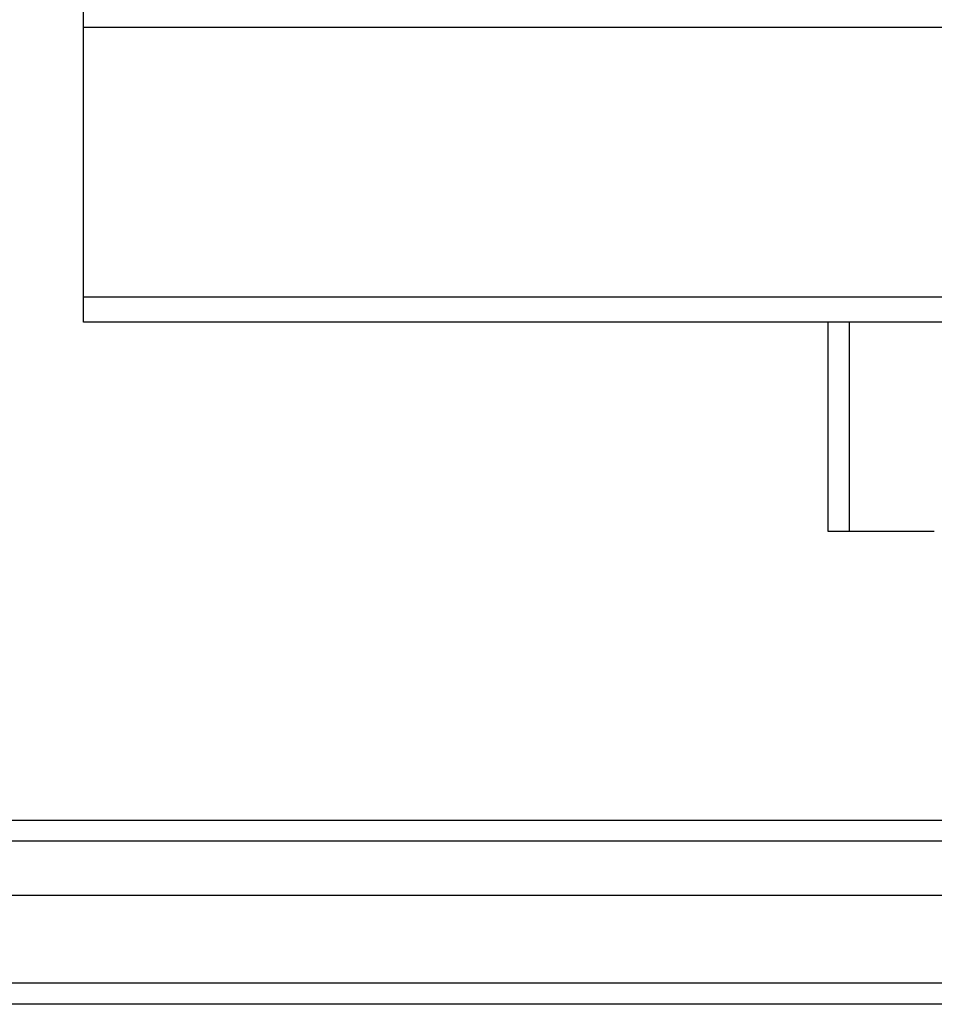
# Model space of a CAD drawing. Header units: inches. Extents: x 40 to 100, y 24.2 to 48.5.
# Tile 13 of 83: x 53.2 to 57.5, y 25.3 to 30. Entities that reach past the tile are written whole.
import ezdxf

# ---------------------------------------------------------------- set-up
doc = ezdxf.new("R2010")
doc.units = ezdxf.units.IN
doc.header["$MEASUREMENT"] = 0
doc.layers.add('Visible Edges(ANSI)', color=7, linetype='Continuous', lineweight=25)
doc.layers.add('Visible Tangent Edges(ANSI)', color=7, linetype='Continuous', lineweight=25)

msp = doc.modelspace()

# ---------------------------------------------------------------- linework, layer by layer
at = {"layer": 'Visible Edges(ANSI)'}
for p, q in [((53.5449, 29.9287), (53.5449, 29.9984)), ((53.5449, 28.659), (53.5449, 29.9287)), ((53.5449, 28.5417), (53.5449, 28.659)), ((98.5449, 28.5417), (53.5449, 28.5417)), ((57.0449, 28.5417), (57.0449, 27.5592)), ((57.0449, 27.5592), (57.1439, 27.5592)), ((57.1439, 27.5592), (57.5449, 27.5592)), ((40.942, 26.2003), (99.1477, 26.2003)), ((99.3362, 25.846), (40.7535, 25.846)), ((99.9459, 25.3342), (40.911, 25.3342))]:
    msp.add_line(p, q, dxfattribs=at)
at = {"layer": 'Visible Tangent Edges(ANSI)'}
for p, q in [((53.5449, 29.9287), (98.5449, 29.9287)), ((98.5449, 28.659), (53.5449, 28.659)), ((57.1439, 28.5417), (57.1439, 27.5592)), ((99.2777, 26.1013), (40.812, 26.1013)), ((99.9459, 25.4332), (40.1439, 25.4332))]:
    msp.add_line(p, q, dxfattribs=at)

doc.saveas('drawing.dxf')
